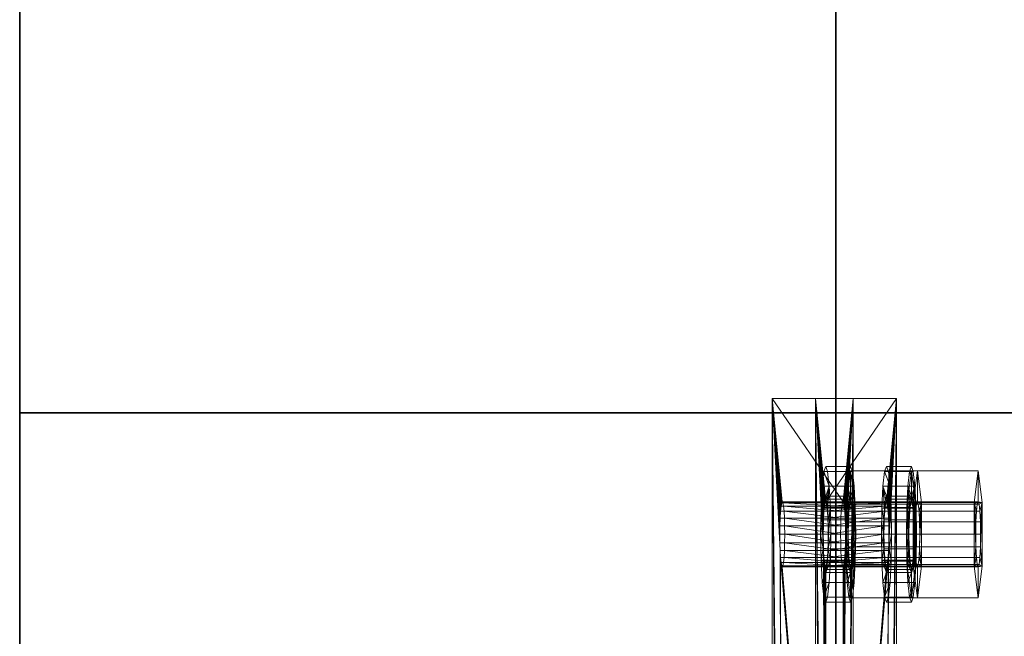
# Model space of a CAD drawing. Extents: x -0.3 to 41.3, y 0 to 17.8.
# Tile 102 of 256: x -0.026 to 0.155, y 10.226 to 10.339. Entities that reach past the tile are written whole.
import ezdxf

# ---------------------------------------------------------------- set-up
doc = ezdxf.new("R2010")
doc.units = 0
doc.header["$MEASUREMENT"] = 0
for name, color, linetype, lineweight in [('ANILHAS', 135, 'Continuous', 0), ('PLACAS_DE_BASE', 144, 'Continuous', 0), ('PORCAS', 157, 'Continuous', 0)]:
    doc.layers.add(name, color=color, linetype=linetype, lineweight=lineweight)
doc.layers.add('V209', color=7, linetype='Continuous')
doc.layers.add('V221', color=7, linetype='Continuous')

msp = doc.modelspace()

# ---------------------------------------------------------------- linework, layer by layer
at = {"layer": 'V209', "color": 252, "true_color": 0x838383}
for points, invisible_edges in [([(0.79775, 10.41714, 199.8), (0.12447, 10.41714, 199.8), (0.12447, 10.26714, 199.8)], 12), ([(0.79775, 10.41714, 199.3), (0.12447, 10.41714, 199.3), (0.12447, 10.26714, 199.3)], 12), ([(0.79775, 10.41714, 199.8), (0.12447, 10.26714, 199.8), (0.79775, 10.26714, 199.8)], 9), ([(0.79775, 10.41714, 199.3), (0.12447, 10.26714, 199.3), (0.79775, 10.26714, 199.3)], 9)]:
    msp.add_3dface(points, dxfattribs=dict(at, invisible_edges=invisible_edges))
for points in [[(0.12447, 10.41714, 199.8), (0.12447, 10.26714, 199.8), (0.12447, 10.26714, 199.3), (0.12447, 10.41714, 199.3)], [(0.12447, 10.26714, 199.8), (0.79775, 10.26714, 199.8), (0.79775, 10.26714, 199.3), (0.12447, 10.26714, 199.3)]]:
    msp.add_3dface(points, dxfattribs=at)
at = {"layer": 'V221', "color": 252, "true_color": 0x838383}
for points, invisible_edges in [([(0.12447, 10.41714, 199.8), (-0.02553, 10.34214, 199.8), (-0.02553, 10.26714, 199.8)], 13), ([(0.12447, 10.41714, 199.1), (-0.02553, 10.34214, 199.1), (-0.02553, 10.26714, 199.1)], 13), ([(0.12447, 10.41714, 199.8), (-0.02553, 10.26714, 199.8), (0.12447, 10.26714, 199.8)], 9), ([(0.12447, 10.41714, 199.1), (-0.02553, 10.26714, 199.1), (0.12447, 10.26714, 199.1)], 9), ([(-0.02553, 6.06931, 199.8), (0.12447, 6.06931, 199.8), (0.12447, 10.26714, 199.8)], 12), ([(-0.02553, 6.06931, 199.1), (0.12447, 6.06931, 199.1), (0.12447, 10.26714, 199.1)], 12), ([(-0.02553, 6.06931, 199.8), (0.12447, 10.26714, 199.8), (-0.02553, 10.26714, 199.8)], 9), ([(-0.02553, 6.06931, 199.1), (0.12447, 10.26714, 199.1), (-0.02553, 10.26714, 199.1)], 9)]:
    msp.add_3dface(points, dxfattribs=dict(at, invisible_edges=invisible_edges))
for points in [[(0.12447, 10.26714, 199.8), (0.12447, 10.41714, 199.8), (0.12447, 10.41714, 199.1), (0.12447, 10.26714, 199.1)], [(-0.02553, 10.34214, 199.8), (-0.02553, 10.26714, 199.8), (-0.02553, 10.26714, 199.1), (-0.02553, 10.34214, 199.1)], [(0.12447, 10.26714, 199.8), (-0.02553, 10.26714, 199.8), (-0.02553, 10.26714, 199.1), (0.12447, 10.26714, 199.1)], [(-0.02553, 10.26714, 199.8), (-0.02553, 6.06931, 199.8), (-0.02553, 6.06931, 199.1), (-0.02553, 10.26714, 199.1)], [(-0.02553, 10.26714, 199.8), (0.12447, 10.26714, 199.8), (0.12447, 10.26714, 199.1), (-0.02553, 10.26714, 199.1)], [(0.12447, 6.06931, 199.8), (0.12447, 10.26714, 199.8), (0.12447, 10.26714, 199.1), (0.12447, 6.06931, 199.1)]]:
    msp.add_3dface(points, dxfattribs=at)

# ---------------------------------------------------------------- meshes
at = {"layer": 'ANILHAS'}
mesh = msp.add_polyface(dxfattribs=at)
corners = [(0.12165, 10.24481, 199.53504), (0.12172, 10.24003, 199.53409), (0.12172, 10.24959, 199.53409), (0.12192, 10.23597, 199.53139), (0.12192, 10.25365, 199.53139), (0.12206, 10.24481, 199.52955), (0.12209, 10.24213, 199.52903), (0.12209, 10.24749, 199.52903), (0.12221, 10.23986, 199.52751), (0.12221, 10.24976, 199.52751), (0.12222, 10.23326, 199.52734), (0.12222, 10.25636, 199.52734), (0.12238, 10.23834, 199.52525), (0.12238, 10.25128, 199.52525), (0.12258, 10.23231, 199.52257), (0.12258, 10.23781, 199.52257), (0.12258, 10.25181, 199.52257), (0.12258, 10.25731, 199.52257), (0.12278, 10.23834, 199.5199), (0.12278, 10.25128, 199.5199), (0.12293, 10.23326, 199.51781), (0.12293, 10.25636, 199.51781), (0.12294, 10.23986, 199.51764), (0.12294, 10.24976, 199.51764), (0.12306, 10.24213, 199.51612), (0.12306, 10.24749, 199.51612), (0.1231, 10.24481, 199.51559), (0.12323, 10.23597, 199.51376), (0.12323, 10.25365, 199.51376), (0.12344, 10.24003, 199.51106), (0.12344, 10.24959, 199.51106), (0.12351, 10.24481, 199.51011), (0.12623, 10.24481, 199.53538), (0.1263, 10.24003, 199.53443), (0.1263, 10.24959, 199.53443), (0.12651, 10.23597, 199.53173), (0.12651, 10.25365, 199.53173), (0.12664, 10.24481, 199.5299), (0.12668, 10.24213, 199.52937), (0.12668, 10.24749, 199.52937), (0.12679, 10.23986, 199.52785), (0.12679, 10.24976, 199.52785), (0.12681, 10.23326, 199.52768), (0.12681, 10.25636, 199.52768), (0.12696, 10.23834, 199.52559), (0.12696, 10.25128, 199.52559), (0.12716, 10.23231, 199.52292), (0.12716, 10.23781, 199.52292), (0.12716, 10.25181, 199.52292), (0.12716, 10.25731, 199.52292), (0.12736, 10.23834, 199.52024), (0.12736, 10.25128, 199.52024), (0.12752, 10.23326, 199.51815), (0.12752, 10.25636, 199.51815), (0.12753, 10.23986, 199.51798), (0.12753, 10.24976, 199.51798), (0.12764, 10.24213, 199.51646), (0.12764, 10.24749, 199.51646), (0.12768, 10.24481, 199.51594), (0.12782, 10.23597, 199.5141), (0.12782, 10.25365, 199.5141), (0.12802, 10.24003, 199.5114), (0.12802, 10.24959, 199.5114), (0.12809, 10.24481, 199.51045)]
mesh.append_faces([[corners[k] for k in face] for face in [(17, 11, 43, 49), (11, 4, 36, 43), (4, 2, 34, 36), (2, 0, 32, 34), (0, 1, 33, 32), (1, 3, 35, 33), (3, 10, 42, 35), (10, 14, 46, 42), (14, 20, 52, 46), (20, 27, 59, 52), (27, 29, 61, 59), (29, 31, 63, 61), (31, 30, 62, 63), (30, 28, 60, 62), (28, 21, 53, 60), (21, 17, 49, 53), (16, 19, 51, 48), (19, 23, 55, 51), (23, 25, 57, 55), (25, 26, 58, 57), (26, 24, 56, 58), (24, 22, 54, 56), (22, 18, 50, 54), (18, 15, 47, 50), (15, 12, 44, 47), (12, 8, 40, 44), (8, 6, 38, 40), (6, 5, 37, 38), (5, 7, 39, 37), (7, 9, 41, 39), (9, 13, 45, 41), (13, 16, 48, 45)]])
mesh.append_faces([[corners[k] for k in face] for face in [(10, 20, 14), (21, 11, 17), (52, 42, 46), (43, 53, 49)]], dxfattribs={"vtx0": -1})
mesh.append_faces([[corners[k] for k in face] for face in [(1, 15, 3), (15, 1, 12), (12, 1, 8), (8, 1, 6), (6, 0, 5), (5, 0, 7), (7, 2, 9), (9, 4, 13), (13, 4, 16), (20, 10, 27), (27, 3, 29), (29, 24, 31), (31, 26, 30), (30, 23, 28), (28, 11, 21), (42, 59, 35), (47, 61, 50), (50, 61, 54), (54, 61, 56), (56, 63, 58), (58, 62, 57), (57, 62, 55), (55, 60, 51), (51, 60, 48), (36, 60, 43), (33, 38, 32), (32, 39, 34), (34, 41, 36)]], dxfattribs={"vtx0": -1, "vtx1": -1})
mesh.append_faces([[corners[k] for k in face] for face in [(29, 3, 15), (28, 16, 4), (35, 61, 47), (48, 60, 36)]], dxfattribs={"vtx0": -1, "vtx1": -1, "vtx2": -1})
mesh.append_faces([[corners[k] for k in face] for face in [(6, 1, 0), (7, 0, 2), (9, 2, 4), (27, 10, 3), (29, 15, 18), (29, 18, 22), (29, 22, 24), (31, 24, 26), (30, 26, 25), (30, 25, 23), (28, 23, 19), (28, 19, 16), (28, 4, 11), (42, 52, 59), (35, 59, 61), (56, 61, 63), (58, 63, 62), (55, 62, 60), (43, 60, 53), (47, 33, 35), (33, 47, 44), (33, 44, 40), (33, 40, 38), (32, 38, 37), (32, 37, 39), (34, 39, 41), (36, 41, 45), (36, 45, 48)]], dxfattribs={"vtx0": -1, "vtx2": -1})
mesh = msp.add_polyface(dxfattribs=at)
corners = [(0.13281, 10.24481, 199.38545), (0.13288, 10.24003, 199.38451), (0.13288, 10.24959, 199.38451), (0.13308, 10.23597, 199.3818), (0.13308, 10.25365, 199.3818), (0.13322, 10.24481, 199.37997), (0.13326, 10.24213, 199.37944), (0.13326, 10.24749, 199.37944), (0.13337, 10.23986, 199.37793), (0.13337, 10.24976, 199.37793), (0.13338, 10.23326, 199.37776), (0.13338, 10.25636, 199.37776), (0.13354, 10.23834, 199.37566), (0.13354, 10.25128, 199.37566), (0.13374, 10.23231, 199.37299), (0.13374, 10.23781, 199.37299), (0.13374, 10.25181, 199.37299), (0.13374, 10.25731, 199.37299), (0.13394, 10.23834, 199.37032), (0.13394, 10.25128, 199.37032), (0.13409, 10.23326, 199.36822), (0.13409, 10.25636, 199.36822), (0.13411, 10.23986, 199.36805), (0.13411, 10.24976, 199.36805), (0.13422, 10.24213, 199.36654), (0.13422, 10.24749, 199.36654), (0.13426, 10.24481, 199.36601), (0.1344, 10.23597, 199.36417), (0.1344, 10.25365, 199.36417), (0.1346, 10.24003, 199.36147), (0.1346, 10.24959, 199.36147), (0.13467, 10.24481, 199.36052), (0.1374, 10.24481, 199.3858), (0.13747, 10.24003, 199.38485), (0.13747, 10.24959, 199.38485), (0.13767, 10.23597, 199.38215), (0.13767, 10.25365, 199.38215), (0.13781, 10.24481, 199.38031), (0.13784, 10.24213, 199.37978), (0.13784, 10.24749, 199.37978), (0.13796, 10.23986, 199.37827), (0.13796, 10.24976, 199.37827), (0.13797, 10.23326, 199.3781), (0.13797, 10.25636, 199.3781), (0.13813, 10.23834, 199.376), (0.13813, 10.25128, 199.376), (0.13833, 10.23231, 199.37333), (0.13833, 10.23781, 199.37333), (0.13833, 10.25181, 199.37333), (0.13833, 10.25731, 199.37333), (0.13853, 10.23834, 199.37066), (0.13853, 10.25128, 199.37066), (0.13868, 10.23326, 199.36856), (0.13868, 10.25636, 199.36856), (0.13869, 10.23986, 199.3684), (0.13869, 10.24976, 199.3684), (0.13881, 10.24213, 199.36688), (0.13881, 10.24749, 199.36688), (0.13885, 10.24481, 199.36635), (0.13898, 10.23597, 199.36452), (0.13898, 10.25365, 199.36452), (0.13919, 10.24003, 199.36181), (0.13919, 10.24959, 199.36181), (0.13926, 10.24481, 199.36087)]
mesh.append_faces([[corners[k] for k in face] for face in [(17, 11, 43, 49), (11, 4, 36, 43), (4, 2, 34, 36), (2, 0, 32, 34), (0, 1, 33, 32), (1, 3, 35, 33), (3, 10, 42, 35), (10, 14, 46, 42), (14, 20, 52, 46), (20, 27, 59, 52), (27, 29, 61, 59), (29, 31, 63, 61), (31, 30, 62, 63), (30, 28, 60, 62), (28, 21, 53, 60), (21, 17, 49, 53), (16, 19, 51, 48), (19, 23, 55, 51), (23, 25, 57, 55), (25, 26, 58, 57), (26, 24, 56, 58), (24, 22, 54, 56), (22, 18, 50, 54), (18, 15, 47, 50), (15, 12, 44, 47), (12, 8, 40, 44), (8, 6, 38, 40), (6, 5, 37, 38), (5, 7, 39, 37), (7, 9, 41, 39), (9, 13, 45, 41), (13, 16, 48, 45)]])
mesh.append_faces([[corners[k] for k in face] for face in [(10, 20, 14), (21, 11, 17), (52, 42, 46), (43, 53, 49)]], dxfattribs={"vtx0": -1})
mesh.append_faces([[corners[k] for k in face] for face in [(1, 15, 3), (15, 1, 12), (12, 1, 8), (8, 1, 6), (6, 0, 5), (5, 0, 7), (7, 2, 9), (9, 4, 13), (13, 4, 16), (20, 10, 27), (27, 3, 29), (29, 24, 31), (31, 26, 30), (30, 23, 28), (28, 11, 21), (42, 59, 35), (47, 61, 50), (50, 61, 54), (54, 61, 56), (56, 63, 58), (58, 62, 57), (57, 62, 55), (55, 60, 51), (51, 60, 48), (36, 60, 43), (33, 38, 32), (32, 39, 34), (34, 41, 36)]], dxfattribs={"vtx0": -1, "vtx1": -1})
mesh.append_faces([[corners[k] for k in face] for face in [(29, 3, 15), (28, 16, 4), (35, 61, 47), (48, 60, 36)]], dxfattribs={"vtx0": -1, "vtx1": -1, "vtx2": -1})
mesh.append_faces([[corners[k] for k in face] for face in [(6, 1, 0), (7, 0, 2), (9, 2, 4), (27, 10, 3), (29, 15, 18), (29, 18, 22), (29, 22, 24), (31, 24, 26), (30, 26, 25), (30, 25, 23), (28, 23, 19), (28, 19, 16), (28, 4, 11), (42, 52, 59), (35, 59, 61), (56, 61, 63), (58, 63, 62), (55, 62, 60), (43, 60, 53), (47, 33, 35), (33, 47, 44), (33, 44, 40), (33, 40, 38), (32, 38, 37), (32, 37, 39), (34, 39, 41), (36, 41, 45), (36, 45, 48)]], dxfattribs={"vtx0": -1, "vtx2": -1})
at = {"layer": 'PLACAS_DE_BASE'}
mesh = msp.add_polyface(dxfattribs=at)
corners = [(0.11415, 10.09481, 199.52797), (0.11274, 10.06981, 199.54691), (0.11274, 10.26981, 199.54691), (0.11417, 10.09636, 199.52776), (0.11421, 10.09781, 199.52716), (0.11428, 10.09905, 199.52621), (0.11438, 10.10001, 199.52497), (0.11449, 10.10061, 199.52353), (0.1146, 10.10081, 199.52198), (0.11428, 10.24057, 199.52621), (0.12576, 10.10081, 199.3724), (0.12762, 10.06981, 199.34747), (0.12621, 10.09481, 199.36642), (0.12762, 10.26981, 199.34747), (0.12619, 10.09636, 199.36662), (0.12615, 10.09781, 199.36722), (0.12608, 10.09905, 199.36817), (0.12599, 10.10001, 199.36941), (0.12588, 10.10061, 199.37085), (0.12565, 10.10061, 199.37395), (0.11472, 10.10061, 199.52043), (0.13419, 10.09481, 199.36701), (0.1356, 10.06981, 199.34806), (0.1356, 10.26981, 199.34806), (0.13417, 10.09636, 199.36721), (0.13413, 10.09781, 199.36781), (0.13406, 10.09905, 199.36876), (0.13396, 10.10001, 199.37), (0.13386, 10.10061, 199.37145), (0.13374, 10.10081, 199.37299), (0.13406, 10.24057, 199.36876), (0.12258, 10.10081, 199.52258), (0.12072, 10.06981, 199.54751), (0.12213, 10.09481, 199.52856), (0.12072, 10.26981, 199.54751), (0.12215, 10.09636, 199.52836), (0.12219, 10.09781, 199.52776), (0.12226, 10.09905, 199.52681), (0.12236, 10.10001, 199.52557), (0.12246, 10.10061, 199.52413), (0.12269, 10.10061, 199.52103), (0.13363, 10.10061, 199.37454)]
mesh.append_faces([[corners[k] for k in face] for face in [(11, 13, 23, 22), (10, 18, 28, 29), (19, 10, 29, 41), (8, 20, 40, 31), (7, 8, 31, 39)]])
mesh.append_faces([[corners[k] for k in face] for face in [(0, 2, 3), (3, 2, 4), (4, 2, 5), (5, 2, 6), (6, 2, 7), (7, 2, 8), (11, 12, 13), (19, 8, 10), (21, 23, 24), (24, 23, 25), (25, 23, 26), (26, 23, 27), (27, 23, 28), (28, 23, 29), (32, 33, 34), (40, 29, 31)]], dxfattribs={"vtx0": -1, "vtx1": -1})
mesh.append_faces([[corners[k] for k in face] for face in [(8, 9, 10), (29, 30, 31)]], dxfattribs={"vtx0": -1, "vtx1": -1, "vtx2": -1})
mesh.append_faces([[corners[k] for k in face] for face in [(0, 1, 2), (13, 12, 14), (13, 14, 15), (13, 15, 16), (13, 16, 17), (13, 17, 18), (13, 18, 10), (19, 20, 8), (21, 22, 23), (34, 33, 35), (34, 35, 36), (34, 36, 37), (34, 37, 38), (34, 38, 39), (34, 39, 31), (40, 41, 29)]], dxfattribs={"vtx0": -1, "vtx2": -1})
mesh = msp.add_polyface(dxfattribs=at)
corners = [(0.1146, 10.10081, 199.52198), (0.11274, 10.26981, 199.54691), (0.11421, 10.24181, 199.52716), (0.11428, 10.24057, 199.52621), (0.12576, 10.10081, 199.3724), (0.11438, 10.23961, 199.52497), (0.11449, 10.23901, 199.52353), (0.1146, 10.23881, 199.52198), (0.12762, 10.26981, 199.34747), (0.12615, 10.24181, 199.36722), (0.12608, 10.24057, 199.36817), (0.12599, 10.23961, 199.36941), (0.12588, 10.23901, 199.37085), (0.12576, 10.23881, 199.3724), (0.11472, 10.23901, 199.52043), (0.12565, 10.23901, 199.37395), (0.11482, 10.23961, 199.51899), (0.12554, 10.23961, 199.37539), (0.13374, 10.10081, 199.37299), (0.1356, 10.26981, 199.34806), (0.13413, 10.24181, 199.36781), (0.13406, 10.24057, 199.36876), (0.12258, 10.10081, 199.52258), (0.13396, 10.23961, 199.37), (0.13386, 10.23901, 199.37145), (0.13374, 10.23881, 199.37299), (0.12072, 10.26981, 199.54751), (0.12219, 10.24181, 199.52776), (0.12226, 10.24057, 199.52681), (0.12236, 10.23961, 199.52557), (0.12246, 10.23901, 199.52413), (0.12258, 10.23881, 199.52258), (0.13363, 10.23901, 199.37454), (0.12269, 10.23901, 199.52103), (0.13352, 10.23961, 199.37599), (0.1228, 10.23961, 199.51959), (0.11274, 10.06981, 199.54691), (0.12072, 10.06981, 199.54751)]
mesh.append_faces([[corners[k] for k in face] for face in [(1, 36, 37, 26), (11, 12, 24, 23), (12, 13, 25, 24), (13, 15, 32, 25), (15, 17, 34, 32), (16, 14, 33, 35), (14, 7, 31, 33), (7, 6, 30, 31), (6, 5, 29, 30)]])
mesh.append_faces([[corners[k] for k in face] for face in [(9, 4, 10), (10, 4, 11), (11, 4, 12), (12, 4, 13), (14, 13, 7), (13, 14, 15), (15, 16, 17), (27, 22, 28), (28, 22, 29), (29, 22, 30), (30, 22, 31), (32, 31, 25), (31, 32, 33), (33, 34, 35)]], dxfattribs={"vtx0": -1, "vtx1": -1})
mesh.append_faces([[corners[k] for k in face] for face in [(0, 1, 2), (8, 4, 9), (13, 4, 7), (18, 19, 20), (26, 22, 27), (31, 22, 25)]], dxfattribs={"vtx0": -1, "vtx1": -1, "vtx2": -1})
mesh.append_faces([[corners[k] for k in face] for face in [(0, 2, 3), (4, 3, 5), (4, 5, 6), (4, 6, 7), (15, 14, 16), (18, 20, 21), (22, 21, 23), (22, 23, 24), (22, 24, 25), (33, 32, 34)]], dxfattribs={"vtx0": -1, "vtx2": -1})
mesh = msp.add_polyface(dxfattribs=at)
corners = [(0.11421, 10.24181, 199.52716), (0.11274, 10.26981, 199.54691), (0.11417, 10.24326, 199.52776), (0.11415, 10.24481, 199.52797), (0.11417, 10.24636, 199.52776), (0.11421, 10.24781, 199.52716), (0.11428, 10.24905, 199.52621), (0.11438, 10.25001, 199.52497), (0.11449, 10.25061, 199.52353), (0.1146, 10.25081, 199.52198), (0.12576, 10.25081, 199.3724), (0.12762, 10.26981, 199.34747), (0.12615, 10.24181, 199.36722), (0.12619, 10.24326, 199.36662), (0.12621, 10.24481, 199.36642), (0.12619, 10.24636, 199.36662), (0.12615, 10.24781, 199.36722), (0.12608, 10.24905, 199.36817), (0.12599, 10.25001, 199.36941), (0.12588, 10.25061, 199.37085), (0.12565, 10.25061, 199.37395), (0.13413, 10.24181, 199.36781), (0.1356, 10.26981, 199.34806), (0.13417, 10.24326, 199.36721), (0.13419, 10.24481, 199.36701), (0.13417, 10.24636, 199.36721), (0.13413, 10.24781, 199.36781), (0.13406, 10.24905, 199.36876), (0.13396, 10.25001, 199.37), (0.13386, 10.25061, 199.37145), (0.13374, 10.25081, 199.37299), (0.12258, 10.25081, 199.52258), (0.12072, 10.26981, 199.54751), (0.12219, 10.24181, 199.52776), (0.12215, 10.24326, 199.52836), (0.12213, 10.24481, 199.52856), (0.12215, 10.24636, 199.52836), (0.12219, 10.24781, 199.52776), (0.12226, 10.24905, 199.52681), (0.12236, 10.25001, 199.52557), (0.12246, 10.25061, 199.52413), (0.12269, 10.25061, 199.52103)]
mesh.append_faces([[corners[k] for k in face] for face in [(11, 1, 32, 22)]])
mesh.append_faces([[corners[k] for k in face] for face in [(0, 1, 2), (2, 1, 3), (3, 1, 4), (4, 1, 5), (5, 1, 6), (6, 1, 7), (7, 1, 8), (8, 1, 9), (11, 10, 1), (20, 9, 10), (21, 22, 23), (23, 22, 24), (24, 22, 25), (25, 22, 26), (26, 22, 27), (27, 22, 28), (28, 22, 29), (29, 22, 30), (32, 31, 22), (41, 30, 31)]], dxfattribs={"vtx0": -1, "vtx1": -1})
mesh.append_faces([[corners[k] for k in face] for face in [(9, 1, 10), (30, 22, 31)]], dxfattribs={"vtx0": -1, "vtx1": -1, "vtx2": -1})
mesh.append_faces([[corners[k] for k in face] for face in [(11, 12, 13), (11, 13, 14), (11, 14, 15), (11, 15, 16), (11, 16, 17), (11, 17, 18), (11, 18, 19), (11, 19, 10), (32, 33, 34), (32, 34, 35), (32, 35, 36), (32, 36, 37), (32, 37, 38), (32, 38, 39), (32, 39, 40), (32, 40, 31)]], dxfattribs={"vtx0": -1, "vtx2": -1})
mesh = msp.add_polyface(dxfattribs=at)
corners = [(0.12533, 10.24636, 199.37818), (0.11503, 10.24636, 199.5162), (0.11499, 10.24781, 199.5168), (0.12538, 10.24781, 199.37758), (0.11492, 10.24905, 199.51775), (0.12545, 10.24905, 199.37663), (0.11482, 10.25001, 199.51899), (0.12554, 10.25001, 199.37539), (0.11472, 10.25061, 199.52043), (0.12565, 10.25061, 199.37395), (0.1146, 10.25081, 199.52198), (0.12302, 10.24481, 199.51659), (0.13331, 10.24636, 199.37877), (0.12301, 10.24636, 199.5168), (0.13335, 10.24781, 199.37818), (0.12297, 10.24781, 199.5174), (0.13343, 10.24905, 199.37723), (0.12289, 10.24905, 199.51835), (0.13352, 10.25001, 199.37599), (0.1228, 10.25001, 199.51959), (0.13363, 10.25061, 199.37454), (0.12269, 10.25061, 199.52103), (0.13374, 10.25081, 199.37299), (0.12576, 10.25081, 199.3724), (0.12588, 10.25061, 199.37085), (0.13386, 10.25061, 199.37145), (0.12599, 10.25001, 199.36941), (0.13396, 10.25001, 199.37), (0.12608, 10.24905, 199.36817), (0.13406, 10.24905, 199.36876), (0.12615, 10.24781, 199.36722), (0.13413, 10.24781, 199.36781), (0.12619, 10.24636, 199.36662), (0.13417, 10.24636, 199.36721), (0.12258, 10.25081, 199.52258), (0.11417, 10.24636, 199.52776), (0.11421, 10.24781, 199.52716), (0.12219, 10.24781, 199.52776), (0.12215, 10.24636, 199.52836), (0.11428, 10.24905, 199.52621), (0.12226, 10.24905, 199.52681), (0.11438, 10.25001, 199.52497), (0.12236, 10.25001, 199.52557), (0.11449, 10.25061, 199.52353), (0.12246, 10.25061, 199.52413)]
mesh.append_faces([[corners[k] for k in face] for face in [(23, 24, 25, 22), (24, 26, 27, 25), (26, 28, 29, 27), (28, 30, 31, 29), (30, 32, 33, 31), (0, 3, 14, 12), (3, 5, 16, 14), (5, 7, 18, 16), (7, 9, 20, 18), (9, 23, 22, 20), (10, 8, 21, 34), (8, 6, 19, 21), (6, 4, 17, 19), (4, 2, 15, 17), (2, 1, 13, 15), (35, 36, 37, 38), (36, 39, 40, 37), (39, 41, 42, 40), (41, 43, 44, 42), (43, 10, 34, 44)]])
mesh.append_faces([[corners[k] for k in face] for face in [(0, 2, 3), (3, 4, 5), (5, 6, 7), (7, 8, 9), (11, 12, 13), (13, 14, 15), (15, 16, 17), (17, 18, 19), (19, 20, 21)]], dxfattribs={"vtx0": -1, "vtx1": -1})
mesh.append_faces([[corners[k] for k in face] for face in [(0, 1, 2), (3, 2, 4), (5, 4, 6), (7, 6, 8), (9, 8, 10), (13, 12, 14), (15, 14, 16), (17, 16, 18), (19, 18, 20), (21, 20, 22)]], dxfattribs={"vtx0": -1, "vtx2": -1})
mesh = msp.add_polyface(dxfattribs=at)
corners = [(0.12554, 10.23961, 199.37539), (0.11482, 10.23961, 199.51899), (0.11492, 10.24057, 199.51775), (0.12545, 10.24057, 199.37663), (0.11499, 10.24181, 199.5168), (0.12538, 10.24181, 199.37758), (0.11503, 10.24326, 199.5162), (0.12533, 10.24326, 199.37818), (0.11505, 10.24481, 199.516), (0.12532, 10.24481, 199.37838), (0.11503, 10.24636, 199.5162), (0.12533, 10.24636, 199.37818), (0.1228, 10.23961, 199.51959), (0.13352, 10.23961, 199.37599), (0.13343, 10.24057, 199.37723), (0.12289, 10.24057, 199.51835), (0.13335, 10.24181, 199.37818), (0.12297, 10.24181, 199.5174), (0.13331, 10.24326, 199.37877), (0.12301, 10.24326, 199.5168), (0.13329, 10.24481, 199.37898), (0.12302, 10.24481, 199.51659), (0.13331, 10.24636, 199.37877), (0.12619, 10.24636, 199.36662), (0.12621, 10.24481, 199.36642), (0.13419, 10.24481, 199.36701), (0.13417, 10.24636, 199.36721), (0.12619, 10.24326, 199.36662), (0.13417, 10.24326, 199.36721), (0.12615, 10.24181, 199.36722), (0.13413, 10.24181, 199.36781), (0.12608, 10.24057, 199.36817), (0.13406, 10.24057, 199.36876), (0.12599, 10.23961, 199.36941), (0.13396, 10.23961, 199.37), (0.12301, 10.24636, 199.5168), (0.11438, 10.23961, 199.52497), (0.11428, 10.24057, 199.52621), (0.12226, 10.24057, 199.52681), (0.12236, 10.23961, 199.52557), (0.11421, 10.24181, 199.52716), (0.12219, 10.24181, 199.52776), (0.11417, 10.24326, 199.52776), (0.12215, 10.24326, 199.52836), (0.11415, 10.24481, 199.52797), (0.12213, 10.24481, 199.52856), (0.11417, 10.24636, 199.52776), (0.12215, 10.24636, 199.52836)]
mesh.append_faces([[corners[k] for k in face] for face in [(23, 24, 25, 26), (24, 27, 28, 25), (27, 29, 30, 28), (29, 31, 32, 30), (31, 33, 34, 32), (0, 3, 14, 13), (3, 5, 16, 14), (5, 7, 18, 16), (7, 9, 20, 18), (9, 11, 22, 20), (10, 8, 21, 35), (8, 6, 19, 21), (6, 4, 17, 19), (4, 2, 15, 17), (2, 1, 12, 15), (36, 37, 38, 39), (37, 40, 41, 38), (40, 42, 43, 41), (42, 44, 45, 43), (44, 46, 47, 45)]])
mesh.append_faces([[corners[k] for k in face] for face in [(0, 2, 3), (3, 4, 5), (5, 6, 7), (7, 8, 9), (9, 10, 11), (12, 14, 15), (15, 16, 17), (17, 18, 19), (19, 20, 21)]], dxfattribs={"vtx0": -1, "vtx1": -1})
mesh.append_faces([[corners[k] for k in face] for face in [(0, 1, 2), (3, 2, 4), (5, 4, 6), (7, 6, 8), (9, 8, 10), (12, 13, 14), (15, 14, 16), (17, 16, 18), (19, 18, 20), (21, 20, 22)]], dxfattribs={"vtx0": -1, "vtx2": -1})
at = {"layer": 'PORCAS'}
mesh = msp.add_polyface(dxfattribs=at)
corners = [(0.12641, 10.23897, 199.533), (0.12641, 10.25065, 199.533), (0.12672, 10.24481, 199.5289), (0.12675, 10.24251, 199.52844), (0.12675, 10.24711, 199.52844), (0.12685, 10.24057, 199.52714), (0.12685, 10.24905, 199.52714), (0.12699, 10.23927, 199.52521), (0.12699, 10.25035, 199.52521), (0.12716, 10.23314, 199.52292), (0.12716, 10.23881, 199.52292), (0.12716, 10.25081, 199.52292), (0.12716, 10.25649, 199.52292), (0.12733, 10.23927, 199.52062), (0.12733, 10.25035, 199.52062), (0.12748, 10.24057, 199.51869), (0.12748, 10.24905, 199.51869), (0.12758, 10.24251, 199.51739), (0.12758, 10.24711, 199.51739), (0.12761, 10.24481, 199.51693), (0.12792, 10.23897, 199.51283), (0.12792, 10.25065, 199.51283), (0.13868, 10.23897, 199.53391), (0.13868, 10.25065, 199.53391), (0.13898, 10.24481, 199.52981), (0.13902, 10.24251, 199.52936), (0.13902, 10.24711, 199.52936), (0.13911, 10.24057, 199.52806), (0.13911, 10.24905, 199.52806), (0.13926, 10.23927, 199.52612), (0.13926, 10.25035, 199.52612), (0.13943, 10.23314, 199.52383), (0.13943, 10.23881, 199.52383), (0.13943, 10.25081, 199.52383), (0.13943, 10.25649, 199.52383), (0.1396, 10.23927, 199.52154), (0.1396, 10.25035, 199.52154), (0.13974, 10.24057, 199.5196), (0.13974, 10.24905, 199.5196), (0.13984, 10.24251, 199.51831), (0.13984, 10.24711, 199.51831), (0.13988, 10.24481, 199.51785), (0.14018, 10.23897, 199.51375), (0.14018, 10.25065, 199.51375)]
mesh.append_faces([[corners[k] for k in face] for face in [(12, 1, 23, 34), (1, 0, 22, 23), (0, 9, 31, 22), (9, 20, 42, 31), (20, 21, 43, 42), (21, 12, 34, 43), (11, 14, 36, 33), (14, 16, 38, 36), (16, 18, 40, 38), (18, 19, 41, 40), (19, 17, 39, 41), (17, 15, 37, 39), (15, 13, 35, 37), (13, 10, 32, 35), (10, 7, 29, 32), (7, 5, 27, 29), (5, 3, 25, 27), (3, 2, 24, 25), (2, 4, 26, 24), (4, 6, 28, 26), (6, 8, 30, 28), (8, 11, 33, 30)]])
mesh.append_faces([[corners[k] for k in face] for face in [(0, 10, 9), (10, 0, 7), (7, 0, 5), (5, 0, 3), (3, 1, 2), (2, 1, 4), (4, 1, 6), (6, 1, 8), (8, 1, 11), (20, 17, 21), (21, 11, 12), (42, 32, 31), (32, 42, 35), (35, 42, 37), (37, 42, 39), (39, 43, 41), (41, 43, 40), (40, 43, 38), (38, 43, 36), (36, 43, 33), (22, 25, 23), (23, 33, 34)]], dxfattribs={"vtx0": -1, "vtx1": -1})
mesh.append_faces([[corners[k] for k in face] for face in [(3, 0, 1), (11, 1, 12), (10, 20, 9), (20, 10, 13), (20, 13, 15), (20, 15, 17), (21, 17, 19), (21, 19, 18), (21, 18, 16), (21, 16, 14), (21, 14, 11), (39, 42, 43), (33, 43, 34), (32, 22, 31), (22, 32, 29), (22, 29, 27), (22, 27, 25), (23, 25, 24), (23, 24, 26), (23, 26, 28), (23, 28, 30), (23, 30, 33)]], dxfattribs={"vtx0": -1, "vtx2": -1})
mesh = msp.add_polyface(dxfattribs=at)
corners = [(0.13757, 10.23897, 199.38341), (0.13757, 10.25065, 199.38341), (0.13788, 10.24481, 199.37931), (0.13791, 10.24251, 199.37886), (0.13791, 10.24711, 199.37886), (0.13801, 10.24057, 199.37756), (0.13801, 10.24905, 199.37756), (0.13816, 10.23927, 199.37563), (0.13816, 10.25035, 199.37563), (0.13833, 10.23314, 199.37333), (0.13833, 10.23881, 199.37333), (0.13833, 10.25081, 199.37333), (0.13833, 10.25649, 199.37333), (0.1385, 10.23927, 199.37104), (0.1385, 10.25035, 199.37104), (0.13864, 10.24057, 199.3691), (0.13864, 10.24905, 199.3691), (0.13874, 10.24251, 199.36781), (0.13874, 10.24711, 199.36781), (0.13877, 10.24481, 199.36735), (0.13908, 10.23897, 199.36325), (0.13908, 10.25065, 199.36325), (0.14984, 10.23897, 199.38433), (0.14984, 10.25065, 199.38433), (0.15015, 10.24481, 199.38023), (0.15018, 10.24251, 199.37977), (0.15018, 10.24711, 199.37977), (0.15028, 10.24057, 199.37848), (0.15028, 10.24905, 199.37848), (0.15042, 10.23927, 199.37654), (0.15042, 10.25035, 199.37654), (0.15059, 10.23314, 199.37425), (0.15059, 10.23881, 199.37425), (0.15059, 10.25081, 199.37425), (0.15059, 10.25649, 199.37425), (0.15076, 10.23927, 199.37195), (0.15076, 10.25035, 199.37195), (0.15091, 10.24057, 199.37002), (0.15091, 10.24905, 199.37002), (0.151, 10.24251, 199.36872), (0.151, 10.24711, 199.36872), (0.15104, 10.24481, 199.36826), (0.15134, 10.23897, 199.36417), (0.15134, 10.25065, 199.36417)]
mesh.append_faces([[corners[k] for k in face] for face in [(12, 1, 23, 34), (1, 0, 22, 23), (0, 9, 31, 22), (9, 20, 42, 31), (20, 21, 43, 42), (21, 12, 34, 43), (11, 14, 36, 33), (14, 16, 38, 36), (16, 18, 40, 38), (18, 19, 41, 40), (19, 17, 39, 41), (17, 15, 37, 39), (15, 13, 35, 37), (13, 10, 32, 35), (10, 7, 29, 32), (7, 5, 27, 29), (5, 3, 25, 27), (3, 2, 24, 25), (2, 4, 26, 24), (4, 6, 28, 26), (6, 8, 30, 28), (8, 11, 33, 30)]])
mesh.append_faces([[corners[k] for k in face] for face in [(0, 10, 9), (10, 0, 7), (7, 0, 5), (5, 0, 3), (3, 1, 2), (2, 1, 4), (4, 1, 6), (6, 1, 8), (8, 1, 11), (20, 17, 21), (21, 11, 12), (42, 32, 31), (32, 42, 35), (35, 42, 37), (37, 42, 39), (39, 43, 41), (41, 43, 40), (40, 43, 38), (38, 43, 36), (36, 43, 33), (22, 25, 23), (23, 33, 34)]], dxfattribs={"vtx0": -1, "vtx1": -1})
mesh.append_faces([[corners[k] for k in face] for face in [(3, 0, 1), (11, 1, 12), (10, 20, 9), (20, 10, 13), (20, 13, 15), (20, 15, 17), (21, 17, 19), (21, 19, 18), (21, 18, 16), (21, 16, 14), (21, 14, 11), (39, 42, 43), (33, 43, 34), (32, 22, 31), (22, 32, 29), (22, 29, 27), (22, 27, 25), (23, 25, 24), (23, 24, 26), (23, 26, 28), (23, 28, 30), (23, 30, 33)]], dxfattribs={"vtx0": -1, "vtx2": -1})

doc.saveas('drawing.dxf')
